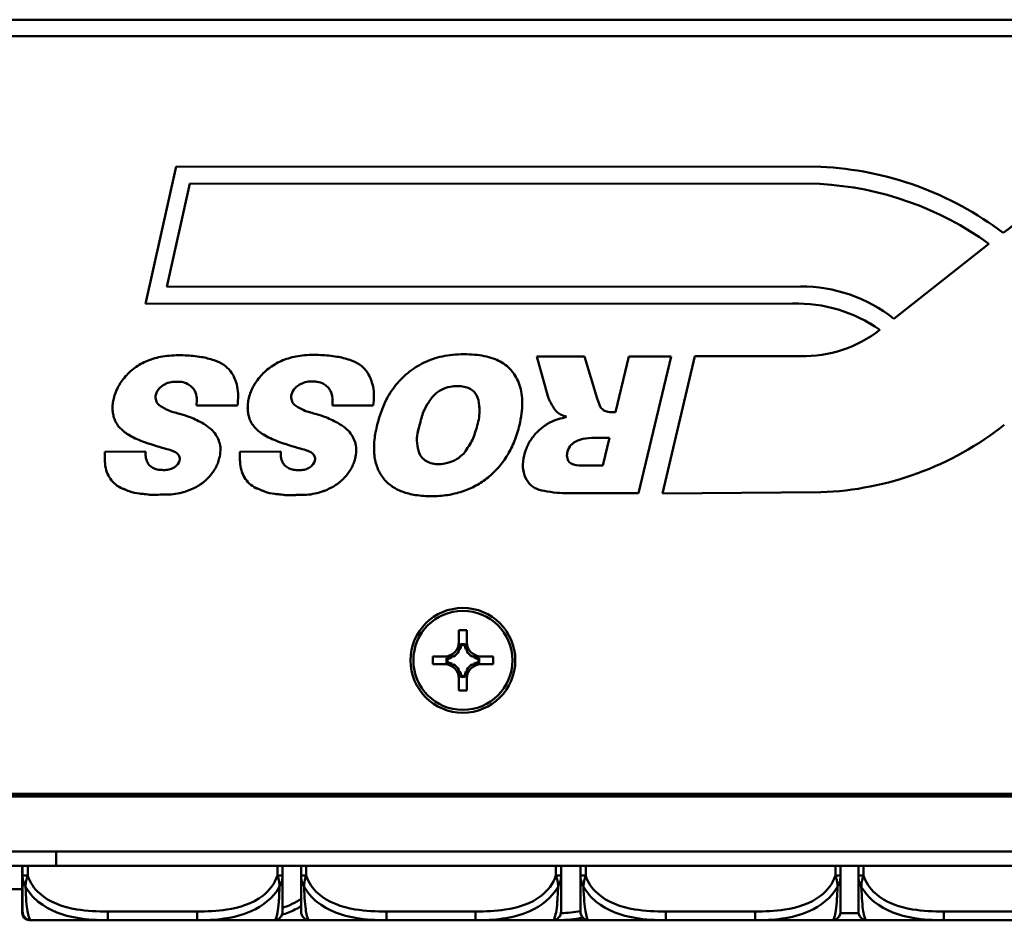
# Model space of a CAD drawing. Header units: inches. Extents: x 7.4 to 53, y 27.5 to 52.4.
# Tile 86 of 128: x 25.1 to 27.3, y 47.9 to 50. Entities that reach past the tile are written whole.
import ezdxf

# ---------------------------------------------------------------- set-up
doc = ezdxf.new("R2010")
doc.units = ezdxf.units.IN
doc.header["$MEASUREMENT"] = 0
doc.layers.add('Visible Edges(ANSI)', color=7, linetype='Continuous', lineweight=50)
doc.layers.add('Visible Tangent Edges(ANSI)', color=7, linetype='Continuous', lineweight=50)

msp = doc.modelspace()

# ---------------------------------------------------------------- linework, layer by layer
at = {"layer": 'Visible Edges(ANSI)'}
for p, q in [((25.374, 49.3265), (25.4435, 49.6385)), ((25.4435, 49.6385), (26.9071, 49.6377)), ((25.4226, 49.3655), (25.4748, 49.5996)), ((25.4748, 49.5996), (25.4226, 49.3655)), ((25.4748, 49.5996), (25.4748, 49.5996)), ((25.4748, 49.5996), (26.9051, 49.5989)), ((26.9051, 49.5988), (25.4748, 49.5996)), ((26.9051, 49.5988), (26.9051, 49.5989)), ((27.2891, 49.463), (27.0729, 49.2928)), ((26.8616, 49.3662), (25.4226, 49.3655)), ((26.8434, 49.3272), (25.374, 49.3265)), ((25.374, 49.3265), (26.8434, 49.3271)), ((25.374, 49.3265), (25.374, 49.3265)), ((26.8434, 49.3271), (26.8434, 49.3272)), ((26.2877, 49.1169), (26.2628, 49.2068)), ((26.2628, 49.2068), (26.2628, 49.2068)), ((26.2877, 49.1169), (26.2628, 49.2068)), ((26.2628, 49.2068), (26.3712, 49.2068)), ((26.3712, 49.2068), (26.3997, 49.112)), ((26.4415, 49.0809), (26.4717, 49.2068)), ((26.4717, 49.2068), (26.568, 49.2068)), ((26.568, 49.2068), (26.4935, 48.8966)), ((26.568, 49.2068), (26.4935, 48.8966)), ((26.5476, 48.8962), (26.6217, 49.2078)), ((26.568, 49.2068), (26.568, 49.2068)), ((26.6217, 49.2078), (26.8616, 49.2078)), ((25.5846, 49.1181), (25.5846, 49.1181)), ((25.8929, 49.1185), (25.8929, 49.1185)), ((26.2877, 49.1169), (26.2877, 49.1169)), ((25.4901, 49.0958), (25.4901, 49.0958)), ((25.5829, 49.0958), (25.4901, 49.0958)), ((25.5829, 49.0958), (25.4901, 49.0958)), ((25.5829, 49.0958), (25.5829, 49.0958)), ((25.7984, 49.0958), (25.7984, 49.0958)), ((25.8912, 49.0958), (25.7984, 49.0958)), ((25.8912, 49.0958), (25.7984, 49.0958)), ((25.8912, 49.0958), (25.8912, 49.0958)), ((26.2297, 49.1021), (26.2297, 49.1021)), ((26.3997, 49.112), (26.4039, 49.0993)), ((25.2993, 49.09), (25.2993, 49.0901)), ((25.6061, 49.0906), (25.6061, 49.0906)), ((26.433, 49.0809), (26.4415, 49.0809)), ((27.324, 49.0515), (27.324, 49.0515)), ((26.387, 49.0222), (26.387, 49.0223)), ((26.387, 49.0223), (26.4274, 49.0223)), ((26.4274, 49.0222), (26.387, 49.0222)), ((26.4274, 49.0223), (26.4122, 48.9592)), ((25.2818, 48.9907), (25.3747, 48.9912)), ((25.3747, 48.9912), (25.3747, 48.9912)), ((25.5443, 48.997), (25.5443, 48.997)), ((25.5887, 48.9907), (25.6817, 48.9912)), ((25.6817, 48.9912), (25.6817, 48.9912)), ((25.8526, 48.9965), (25.8526, 48.9965)), ((25.893, 48.9988), (25.893, 48.9988)), ((25.2816, 48.9783), (25.2816, 48.9783)), ((25.5885, 48.9777), (25.5885, 48.9777)), ((26.2311, 48.9588), (26.2311, 48.9588)), ((26.4122, 48.9592), (26.3701, 48.9592)), ((26.4935, 48.8966), (26.3337, 48.8966)), ((26.3337, 48.8966), (26.3337, 48.8966)), ((26.4935, 48.8966), (26.3337, 48.8966)), ((26.4935, 48.8966), (26.4935, 48.8966)), ((26.9075, 48.8987), (26.5476, 48.8962)), ((26.5476, 48.8961), (26.9075, 48.8987)), ((26.5476, 48.8961), (26.5476, 48.8962)), ((26.9075, 48.8987), (26.9075, 48.8987)), ((26.0858, 48.5581), (26.0858, 48.5856)), ((26.0858, 48.5856), (26.1038, 48.5856)), ((26.1038, 48.5856), (26.1038, 48.5581)), ((26.088, 48.5418), (26.0858, 48.5418)), ((26.0999, 48.5537), (26.0897, 48.5537)), ((26.0986, 48.5521), (26.0911, 48.5521)), ((26.1038, 48.5418), (26.1017, 48.5418)), ((26.0263, 48.5081), (26.0263, 48.5261)), ((26.0263, 48.5261), (26.0538, 48.5261)), ((26.0263, 48.5261), (26.0698, 48.5257)), ((26.0579, 48.5219), (26.0579, 48.5117)), ((26.0595, 48.5205), (26.0595, 48.513)), ((26.0737, 48.5257), (26.0698, 48.5257)), ((26.0698, 48.5257), (26.0698, 48.5236)), ((26.1199, 48.5257), (26.1159, 48.5257)), ((26.1199, 48.5257), (26.1633, 48.5261)), ((26.1199, 48.5236), (26.1199, 48.5257)), ((26.1301, 48.513), (26.1301, 48.5205)), ((26.1317, 48.5117), (26.1317, 48.5219)), ((26.1358, 48.5261), (26.1633, 48.5261)), ((26.1633, 48.5261), (26.1633, 48.5081)), ((26.0538, 48.5081), (26.0263, 48.5081)), ((26.0698, 48.5099), (26.0698, 48.5079)), ((26.0858, 48.4917), (26.088, 48.4917)), ((26.1017, 48.4917), (26.1038, 48.4917)), ((26.1199, 48.5079), (26.1199, 48.5099)), ((26.1633, 48.5081), (26.1358, 48.5081)), ((26.0858, 48.4486), (26.0858, 48.4761)), ((26.0897, 48.48), (26.0999, 48.48)), ((26.0911, 48.4814), (26.0986, 48.4814)), ((26.1038, 48.4761), (26.1038, 48.4486)), ((26.1038, 48.4486), (26.0858, 48.4486)), ((24.0466, 48.2077), (52.143, 48.2077)), ((51.8448, 48.2137), (24.3448, 48.2137)), ((51.8448, 48.2132), (24.3448, 48.2132)), ((25.4547, 48.2132), (25.4547, 48.2077)), ((52.143, 48.0827), (24.0466, 48.0827)), ((25.1714, 48.0507), (25.0448, 48.0507)), ((25.0944, 48.0507), (25.0944, 48.023)), ((25.0949, 48.0507), (25.0949, 48.0283)), ((25.1714, 48.0507), (28.5932, 48.0507)), ((25.6855, 48.0283), (25.6855, 48.0507)), ((25.7273, 48.0507), (25.7273, 48.0283)), ((26.3179, 48.0283), (26.3179, 48.0507)), ((26.3617, 48.0507), (26.3617, 48.0283)), ((26.9523, 48.0283), (26.9523, 48.0507)), ((26.9926, 48.0507), (26.9926, 48.0283)), ((24.2148, 47.9977), (25.0944, 47.9977)), ((25.1101, 47.9272), (25.1146, 47.9272)), ((25.1146, 47.9272), (25.289, 47.9272)), ((25.289, 47.9272), (25.4913, 47.9272)), ((25.4913, 47.9272), (25.6658, 47.9272)), ((25.6658, 47.9272), (25.747, 47.9272)), ((25.747, 47.9272), (25.9214, 47.9272)), ((25.9214, 47.9272), (26.1237, 47.9272)), ((26.1237, 47.9272), (26.2982, 47.9272)), ((26.2982, 47.9272), (26.2988, 47.9272)), ((26.2988, 47.9272), (26.3814, 47.9272)), ((26.3814, 47.9272), (26.5559, 47.9272)), ((26.5559, 47.9272), (26.7582, 47.9272)), ((26.7582, 47.9272), (26.9326, 47.9272)), ((26.9396, 47.9272), (27.0088, 47.9272)), ((27.0088, 47.9272), (27.0123, 47.9272)), ((27.0123, 47.9272), (27.1867, 47.9272)), ((27.1867, 47.9272), (27.389, 47.9272))]:
    msp.add_line(p, q, dxfattribs=at)
for centre, radius, start, end in [((25.1101, 47.9429), 0.0157, 180, 270), ((25.1146, 47.9468), 0.0197, 180, 270), ((25.6658, 47.9468), 0.0197, 270, 0), ((25.747, 47.9468), 0.0197, 180, 270), ((26.2982, 47.9468), 0.0197, 270, 0), ((26.3814, 47.9468), 0.0197, 180, 270), ((26.9326, 47.9468), 0.0197, 270, 0), ((27.0123, 47.9468), 0.0197, 180, 270)]:
    msp.add_arc(centre, radius, start, end, dxfattribs=at)
for centre, major_axis, ratio, start_param, end_param in [((26.8734, 48.8974), (0.7411, 0), 0.999985, 0.921506, 1.525282), ((27.7653, 48.9215), (0.7194, 0), 0.999985, 1.64461, 2.235669), ((26.8663, 48.8789), (0.721, 0), 0.999985, 0.944263, 1.516978), ((26.8663, 48.8789), (-0.721, 0), 0.999985, 4.085868, 4.65857), ((26.863, 49.0289), (-0.3373, 0), 0.999985, 4.040402, 4.716452), ((26.8541, 49.0045), (-0.3228, 0), 0.999985, 4.093951, 4.74576), ((26.8541, 49.0045), (0.3228, 0), 0.999985, 0.952386, 1.604168), ((26.8671, 49.4916), (0.2838, 0), 0.999985, 4.693091, 5.373255), ((26.4291, 49.1068), (-0.0262, 0), 0.999985, 0.290573, 1.721529), ((26.8812, 49.6146), (-0.7163, 0), 0.999985, 1.607501, 2.237156), ((26.8812, 49.6146), (0.7163, 0), 0.999985, 4.749093, 5.378749), ((26.0538, 48.5581), (0.032, 0), 0.999985, 4.712389, 6.283185), ((26.1358, 48.5581), (-0.032, 0), 0.999985, 0, 1.570796), ((26.0538, 48.5577), (-0.0377, 0), 0.999985, 2.127289, 2.5851), ((26.0538, 48.5531), (0, 0.0365), 0.983455, 4.397645, 4.728932), ((26.0538, 48.5577), (0.0377, 0), 0.999985, 5.846112, 6.13172), ((26.1358, 48.5577), (-0.0377, 0), 0.999985, 0.151466, 0.437073), ((26.1358, 48.5531), (0, -0.0365), 0.983455, 4.695846, 5.027133), ((26.1358, 48.5577), (-0.0377, 0), 0.999985, 0.556493, 1.014303), ((26.0585, 48.5578), (0.0337, -0.0134), 0.988199, 5.070915, 5.402202), ((26.0585, 48.4758), (-0.0337, 0.0134), 0.988199, 4.772715, 5.104002), ((26.0538, 48.5577), (-0.0377, 0), 0.999985, 1.722262, 2.007869), ((26.0538, 48.4757), (0.0377, 0), 0.999985, 1.133723, 1.419331), ((26.1358, 48.5577), (-0.0377, 0), 0.999985, 1.133723, 1.419331), ((26.1311, 48.5578), (0.0337, 0.0134), 0.988199, 4.022576, 4.353863), ((26.1358, 48.4757), (0.0377, 0), 0.999985, 1.722262, 2.007869), ((26.1311, 48.4758), (-0.0337, -0.0134), 0.988199, 4.320776, 4.652063), ((26.0538, 48.4761), (0.032, 0), 0.999985, 0, 1.570796), ((26.0538, 48.4757), (0.0377, 0), 0.999985, 0.556493, 1.014303), ((26.0538, 48.4757), (0.0377, 0), 0.999985, 0.151466, 0.437073), ((26.0538, 48.4806), (0, 0.0359), 0.999504, 4.695846, 5.027133), ((26.1358, 48.4757), (-0.0377, 0), 0.999985, 5.846112, 6.13172), ((26.1358, 48.4806), (0, -0.0359), 0.999504, 4.397645, 4.728932), ((26.1358, 48.4761), (-0.032, 0), 0.999985, 4.712389, 6.283185), ((26.1358, 48.4757), (0.0377, 0), 0.999985, 2.127289, 2.5851)]:
    msp.add_ellipse(centre, major_axis=major_axis, ratio=ratio, start_param=start_param, end_param=end_param, dxfattribs=at)
for major_axis in [(0.119, 0), (0.1125, 0)]:
    msp.add_ellipse((26.0948, 48.5171), major_axis=major_axis, ratio=0.999985, dxfattribs=at)
for points, knots in [([(25.3747, 48.9912), (25.3745, 48.9885), (25.3737, 48.9811), (25.3765, 48.9704), (25.3819, 48.9598), (25.3909, 48.9541), (25.4009, 48.9499), (25.4104, 48.9495), (25.4202, 48.9489), (25.4294, 48.9506), (25.4397, 48.9549), (25.4492, 48.9632), (25.4539, 48.9762), (25.4468, 48.9877), (25.4345, 48.9938), (25.407, 49.001), (25.3728, 49.0116), (25.3409, 49.025), (25.324, 49.0371), (25.315, 49.0457), (25.308, 49.0552), (25.3032, 49.0655), (25.3003, 49.0763), (25.2991, 49.0877), (25.2996, 49.0995), (25.302, 49.1124), (25.3062, 49.1261), (25.3127, 49.1399), (25.3212, 49.153), (25.3314, 49.1653), (25.3432, 49.1765), (25.3565, 49.1862), (25.3711, 49.1943), (25.3869, 49.2009), (25.4042, 49.2057), (25.4301, 49.2099), (25.4627, 49.2103), (25.4987, 49.2069), (25.5282, 49.2001), (25.5514, 49.1899), (25.5675, 49.175), (25.5772, 49.1574), (25.5832, 49.1384), (25.5853, 49.1175), (25.5837, 49.1032), (25.5829, 49.0958)], [0, 0, 0, 0, 0.020888, 0.056237, 0.082889, 0.108551, 0.135696, 0.164716, 0.180378, 0.210118, 0.23547, 0.264543, 0.305934, 0.325368, 0.362058, 0.407587, 0.542619, 0.634624, 0.6689, 0.700332, 0.729725, 0.758008, 0.786203, 0.814887, 0.844733, 0.876358, 0.914649, 0.953122, 0.992467, 1.033298, 1.074794, 1.116227, 1.158223, 1.201414, 1.246602, 1.294679, 1.401374, 1.493461, 1.569505, 1.631717, 1.684132, 1.733285, 1.782893, 1.835191, 1.892135, 1.892135, 1.892135, 1.892135]), ([(25.6817, 48.9912), (25.6814, 48.9884), (25.6806, 48.981), (25.6834, 48.9702), (25.6888, 48.9597), (25.6978, 48.9539), (25.7078, 48.9496), (25.7174, 48.9492), (25.7272, 48.9485), (25.7365, 48.9502), (25.7469, 48.9545), (25.7565, 48.9629), (25.7612, 48.9759), (25.7541, 48.9875), (25.7417, 48.9936), (25.7142, 49.001), (25.6798, 49.0117), (25.6478, 49.0252), (25.6308, 49.0374), (25.6218, 49.0462), (25.6148, 49.0557), (25.61, 49.066), (25.6071, 49.0769), (25.6059, 49.0884), (25.6064, 49.1003), (25.6088, 49.1133), (25.6132, 49.1269), (25.6197, 49.1408), (25.6283, 49.154), (25.6386, 49.1663), (25.6505, 49.1776), (25.6638, 49.1873), (25.6785, 49.1954), (25.6944, 49.2019), (25.7118, 49.2067), (25.7379, 49.2109), (25.7706, 49.2112), (25.8068, 49.2077), (25.8365, 49.2008), (25.8597, 49.1904), (25.8759, 49.1754), (25.8856, 49.1578), (25.8916, 49.1387), (25.8937, 49.1176), (25.8921, 49.1033), (25.8912, 49.0958)], [0, 0, 0, 0, 0.020996, 0.056529, 0.083319, 0.109115, 0.136401, 0.165572, 0.181315, 0.211209, 0.236694, 0.265917, 0.307524, 0.327059, 0.363939, 0.409705, 0.545438, 0.637922, 0.672376, 0.703971, 0.733517, 0.761947, 0.790288, 0.819121, 0.849123, 0.880912, 0.919402, 0.958075, 0.997624, 1.038668, 1.080379, 1.122028, 1.164242, 1.207657, 1.25308, 1.301407, 1.408656, 1.501222, 1.577661, 1.640197, 1.692884, 1.742292, 1.792158, 1.844727, 1.901968, 1.901968, 1.901968, 1.901968]), ([(26.152, 48.9324), (26.1433, 48.9254), (26.1246, 48.9129), (26.0934, 48.8994), (26.0593, 48.8915), (26.0235, 48.8891), (25.9888, 48.8913), (25.9577, 48.8988), (25.9321, 48.912), (25.9125, 48.9309), (25.8992, 48.9547), (25.8927, 48.9828), (25.8928, 49.0148), (25.8983, 49.0459), (25.9064, 49.0743), (25.9155, 49.0981), (25.9263, 49.1194), (25.939, 49.1383), (25.9533, 49.155), (25.9692, 49.1697), (25.9866, 49.1824), (26.0056, 49.1931), (26.0262, 49.2017), (26.0484, 49.2077), (26.0722, 49.2114), (26.0969, 49.2125), (26.1278, 49.2112), (26.1618, 49.2054), (26.1904, 49.1905), (26.2068, 49.1739), (26.2166, 49.1591), (26.2242, 49.1419), (26.2289, 49.1224), (26.2302, 49.1005), (26.2283, 49.0764), (26.2228, 49.0475), (26.2129, 49.0156), (26.1972, 48.9833), (26.1771, 48.9552), (26.1607, 48.9395), (26.152, 48.9324)], [-1, -1, -1, -1, -0.968114, -0.936237, -0.903319, -0.868421, -0.833973, -0.804127, -0.777588, -0.752549, -0.72744, -0.700787, -0.670898, -0.636557, -0.610713, -0.586567, -0.563899, -0.542441, -0.521681, -0.501217, -0.480774, -0.460071, -0.43894, -0.417144, -0.394382, -0.370375, -0.346537, -0.306072, -0.272577, -0.256409, -0.239771, -0.222094, -0.203149, -0.182516, -0.159697, -0.134327, -0.098303, -0.064512, -0.032074, 0, 0, 0, 0]), ([(25.4901, 49.0958), (25.4904, 49.1013), (25.4912, 49.1125), (25.4878, 49.1276), (25.4794, 49.1381), (25.4694, 49.1456), (25.4583, 49.1496), (25.4468, 49.1497), (25.4351, 49.1501), (25.4235, 49.1468), (25.4133, 49.1415), (25.4039, 49.134), (25.3966, 49.1217), (25.397, 49.1078), (25.4029, 49.0974), (25.4131, 49.0916), (25.4253, 49.0845), (25.4398, 49.0799), (25.4571, 49.0755), (25.4738, 49.0702), (25.4911, 49.0624), (25.5074, 49.0541), (25.5225, 49.0433), (25.5341, 49.0304), (25.5396, 49.0186), (25.5441, 49.0067), (25.5447, 48.9927), (25.5425, 48.9777), (25.5383, 48.9643), (25.533, 48.953), (25.5259, 48.9422), (25.5173, 48.9319), (25.5071, 48.9223), (25.4953, 48.914), (25.4821, 48.9068), (25.4673, 48.9008), (25.4506, 48.8964), (25.4306, 48.893), (25.4096, 48.8939), (25.3893, 48.8923), (25.3737, 48.8947), (25.3565, 48.896), (25.3405, 48.8993), (25.3269, 48.9056), (25.3146, 48.9101), (25.3028, 48.9186), (25.2912, 48.9323), (25.2841, 48.9493), (25.2812, 48.9692), (25.2816, 48.9832), (25.2818, 48.9907)], [0, 0, 0, 0, 0.041693, 0.085806, 0.113459, 0.142786, 0.180175, 0.200482, 0.230122, 0.269452, 0.290217, 0.317943, 0.36016, 0.394314, 0.419053, 0.447805, 0.481824, 0.526718, 0.562298, 0.618341, 0.660211, 0.706351, 0.757896, 0.800421, 0.837092, 0.856661, 0.897015, 0.941317, 0.972217, 1.003635, 1.036194, 1.070417, 1.10591, 1.142307, 1.180262, 1.220335, 1.26366, 1.311645, 1.374199, 1.423439, 1.465811, 1.4939, 1.554917, 1.58905, 1.607755, 1.654338, 1.698036, 1.743154, 1.79297, 1.849957, 1.849957, 1.849957, 1.849957]), ([(25.4906, 49.107), (25.4906, 49.1087), (25.4903, 49.1163), (25.4878, 49.1275), (25.4794, 49.1381), (25.4694, 49.1456), (25.4583, 49.1496), (25.4468, 49.1497), (25.4351, 49.1501), (25.4235, 49.1468), (25.4133, 49.1415), (25.4039, 49.134), (25.3979, 49.124), (25.3971, 49.1164), (25.3971, 49.1145)], [0.0285291, 0.0285291, 0.0285291, 0.0285291, 0.0416934, 0.0858056, 0.1134589, 0.1427859, 0.1801748, 0.2004817, 0.2301217, 0.2694519, 0.2902167, 0.3179425, 0.3601595, 0.3747532, 0.3747532, 0.3747532, 0.3747532]), ([(25.7984, 49.0958), (25.7987, 49.1013), (25.7995, 49.1126), (25.7962, 49.1277), (25.7877, 49.1384), (25.7777, 49.1459), (25.7666, 49.1499), (25.755, 49.1501), (25.7432, 49.1506), (25.7316, 49.1472), (25.7213, 49.142), (25.7118, 49.1345), (25.7044, 49.122), (25.7048, 49.1081), (25.7107, 49.0976), (25.721, 49.0918), (25.7332, 49.0847), (25.7477, 49.08), (25.7651, 49.0755), (25.782, 49.0701), (25.7993, 49.0623), (25.8157, 49.0538), (25.8308, 49.043), (25.8425, 49.03), (25.8479, 49.018), (25.8525, 49.0061), (25.853, 48.9921), (25.8508, 48.977), (25.8465, 48.9635), (25.8411, 48.9522), (25.834, 48.9413), (25.8253, 48.931), (25.815, 48.9214), (25.8031, 48.913), (25.7898, 48.9059), (25.7749, 48.8999), (25.7581, 48.8954), (25.738, 48.8921), (25.7169, 48.8931), (25.6965, 48.8915), (25.6809, 48.8939), (25.6636, 48.8953), (25.6475, 48.8986), (25.6338, 48.905), (25.6215, 48.9096), (25.6097, 48.9182), (25.598, 48.932), (25.5909, 48.9491), (25.5881, 48.9691), (25.5885, 48.9832), (25.5887, 48.9907)], [0, 0, 0, 0, 0.04191, 0.086251, 0.114047, 0.143526, 0.181109, 0.201521, 0.231315, 0.270849, 0.291722, 0.319591, 0.362027, 0.396358, 0.421226, 0.450127, 0.484322, 0.52945, 0.565214, 0.621547, 0.663635, 0.710014, 0.761826, 0.804572, 0.841432, 0.861104, 0.901666, 0.946199, 0.977259, 1.00884, 1.041567, 1.075967, 1.111645, 1.14823, 1.186382, 1.226663, 1.270213, 1.318447, 1.381325, 1.43082, 1.473412, 1.501647, 1.56298, 1.59729, 1.616093, 1.662916, 1.706842, 1.752194, 1.802268, 1.85955, 1.85955, 1.85955, 1.85955]), ([(25.7989, 49.1073), (25.7989, 49.1089), (25.7987, 49.1164), (25.7962, 49.1277), (25.7877, 49.1384), (25.7777, 49.1459), (25.7666, 49.1499), (25.755, 49.15), (25.7432, 49.1506), (25.7316, 49.1472), (25.7213, 49.142), (25.7118, 49.1344), (25.7058, 49.1243), (25.7049, 49.1167), (25.7049, 49.1148)], [0.0292276, 0.0292276, 0.0292276, 0.0292276, 0.0419096, 0.0862505, 0.1140472, 0.1435264, 0.1811091, 0.2015213, 0.231315, 0.2708492, 0.2917217, 0.3195913, 0.3620272, 0.3768669, 0.3768669, 0.3768669, 0.3768669]), ([(26.0928, 48.9834), (26.0878, 48.9784), (26.0744, 48.9691), (26.0485, 48.9615), (26.019, 48.9627), (25.9959, 48.9806), (25.9909, 49.0047), (25.9895, 49.0268), (25.9969, 49.051), (26.0019, 49.076), (26.0147, 49.1), (26.0275, 49.1194), (26.046, 49.1323), (26.0644, 49.139), (26.0868, 49.1409), (26.1096, 49.1371), (26.1286, 49.1194), (26.1324, 49.0963), (26.1329, 49.0683), (26.1243, 49.0385), (26.1142, 49.0104), (26.1012, 48.9947), (26.0965, 48.9849), (26.0928, 48.9834), (26.0928, 48.9834)], [-1, -1, -1, -1, -0.9582, -0.905201, -0.842221, -0.79048, -0.746136, -0.701228, -0.660633, -0.597611, -0.55109, -0.500466, -0.46192, -0.419619, -0.386209, -0.328657, -0.288991, -0.241245, -0.195569, -0.123329, -0.058847, -0.022867, -0.000007, 0, 0, 0, 0]), ([(26.1324, 49.0834), (26.1324, 49.0876), (26.1318, 49.0999), (26.1286, 49.1193), (26.1096, 49.1371), (26.0868, 49.1409), (26.0644, 49.139), (26.046, 49.1323), (26.0275, 49.1194), (26.0147, 49.1), (26.0019, 49.076), (25.9969, 49.051), (25.9909, 49.0314), (25.9904, 49.0217), (25.9904, 49.0189)], [0.2165253, 0.2165253, 0.2165253, 0.2165253, 0.2412451, 0.2889907, 0.3286571, 0.3862086, 0.4196193, 0.4619196, 0.5004664, 0.5510897, 0.5976113, 0.6606333, 0.7012281, 0.7180752, 0.7180752, 0.7180752, 0.7180752]), ([(25.8929, 49.1185), (25.8929, 49.1184), (25.8929, 49.1108), (25.8921, 49.1033), (25.8912, 49.0958)], [1.8441073, 1.8441073, 1.8441073, 1.8441073, 1.84472722, 1.90196789, 1.90196789, 1.90196789, 1.90196789]), ([(26.3301, 49.0699), (26.3256, 49.0717), (26.3178, 49.0747), (26.3082, 49.0803), (26.3018, 49.0884), (26.2964, 49.0977), (26.291, 49.1075), (26.2887, 49.1142), (26.2877, 49.1169)], [0, 0, 0, 0, 0.0370286, 0.0635534, 0.0834738, 0.1143025, 0.1459339, 0.168165, 0.168165, 0.168165, 0.168165]), ([(26.3301, 49.0699), (26.3255, 49.0717), (26.3178, 49.0747), (26.3082, 49.0803), (26.3018, 49.0884), (26.2964, 49.0977), (26.291, 49.1075), (26.2887, 49.1142), (26.2877, 49.1169)], [0.0000453, 0.0000453, 0.0000453, 0.0000453, 0.0370286, 0.0635534, 0.0834738, 0.1143025, 0.1459339, 0.168165, 0.168165, 0.168165, 0.168165]), ([(26.152, 48.9324), (26.1607, 48.9395), (26.1771, 48.9552), (26.1972, 48.9833), (26.2129, 49.0156), (26.2228, 49.0475), (26.2283, 49.0764), (26.2297, 49.0935), (26.2297, 49.1018), (26.2297, 49.1021)], [0, 0, 0, 0, 0.0320742, 0.064512, 0.0983028, 0.1343271, 0.1596966, 0.1825164, 0.1832776, 0.1832776, 0.1832776, 0.1832776]), ([(25.452, 48.9753), (25.452, 48.9764), (25.4516, 48.98), (25.4468, 48.9877), (25.4345, 48.9937), (25.407, 49.001), (25.3728, 49.0116), (25.3409, 49.025), (25.324, 49.0371), (25.315, 49.0457), (25.308, 49.0552), (25.3032, 49.0655), (25.3003, 49.0763), (25.2994, 49.0846), (25.2993, 49.0892), (25.2993, 49.09)], [0.2974085, 0.2974085, 0.2974085, 0.2974085, 0.3059343, 0.3253678, 0.3620578, 0.4075871, 0.5426187, 0.6346243, 0.6688996, 0.7003317, 0.7297245, 0.7580079, 0.7862028, 0.8148866, 0.8213176, 0.8213176, 0.8213176, 0.8213176]), ([(25.7593, 48.975), (25.7593, 48.9762), (25.7588, 48.9798), (25.7541, 48.9874), (25.7417, 48.9936), (25.7142, 49.001), (25.6798, 49.0117), (25.6478, 49.0252), (25.6308, 49.0374), (25.6218, 49.0462), (25.6148, 49.0557), (25.61, 49.066), (25.6071, 49.0769), (25.6062, 49.0852), (25.6061, 49.0898), (25.6061, 49.0906)], [0.2990505, 0.2990505, 0.2990505, 0.2990505, 0.3075241, 0.3270586, 0.3639393, 0.4097052, 0.5454385, 0.6379221, 0.6723756, 0.7039711, 0.7335166, 0.7619469, 0.7902884, 0.8191212, 0.8250656, 0.8250656, 0.8250656, 0.8250656]), ([(26.3337, 48.8966), (26.3251, 48.8969), (26.3068, 48.8975), (26.2813, 48.9009), (26.2572, 48.9068), (26.2405, 48.9225), (26.231, 48.9439), (26.2306, 48.9694), (26.2358, 48.9907), (26.244, 49.0105), (26.2552, 49.0278), (26.2726, 49.0449), (26.297, 49.0612), (26.3175, 49.0666), (26.3301, 49.0699)], [0, 0, 0, 0, 0.0655217, 0.1388547, 0.1970617, 0.2504082, 0.3071765, 0.3710708, 0.4407472, 0.472655, 0.5346026, 0.5958025, 0.6579033, 0.7558952, 0.7558952, 0.7558952, 0.7558952]), ([(26.3701, 48.9592), (26.3662, 48.9593), (26.3547, 48.9596), (26.3369, 48.9624), (26.3294, 48.98), (26.3328, 48.9953), (26.3427, 49.0107), (26.3624, 49.0201), (26.3781, 49.0215), (26.387, 49.0223)], [0, 0, 0, 0, 0.0303496, 0.0891057, 0.1195816, 0.1641222, 0.2034701, 0.2553057, 0.3232359, 0.3232359, 0.3232359, 0.3232359]), ([(26.387, 49.0222), (26.3781, 49.0215), (26.3624, 49.0201), (26.3427, 49.0107), (26.3335, 48.9964), (26.331, 48.9867), (26.331, 48.9821)], [-0.3232359, -0.3232359, -0.3232359, -0.3232359, -0.2553057, -0.2034701, -0.1641222, -0.1295362, -0.1295362, -0.1295362, -0.1295362]), ([(25.5443, 48.997), (25.5443, 48.9958), (25.5441, 48.9887), (25.5425, 48.9777), (25.5383, 48.9643), (25.533, 48.953), (25.5259, 48.9422), (25.5173, 48.9319), (25.5071, 48.9223), (25.4953, 48.9139), (25.4821, 48.9068), (25.4673, 48.9008), (25.4506, 48.8964), (25.4306, 48.893), (25.4096, 48.8939), (25.3893, 48.8923), (25.3737, 48.8946), (25.3565, 48.896), (25.3405, 48.8993), (25.3269, 48.9055), (25.3146, 48.91), (25.3028, 48.9186), (25.2912, 48.9323), (25.2841, 48.9493), (25.2818, 48.9651), (25.2816, 48.975), (25.2816, 48.9783)], [0.8877491, 0.8877491, 0.8877491, 0.8877491, 0.8970149, 0.9413172, 0.9722175, 1.0036354, 1.0361936, 1.0704166, 1.1059099, 1.1423066, 1.1802617, 1.2203352, 1.2636599, 1.3116451, 1.3741989, 1.4234387, 1.465811, 1.4939003, 1.5549172, 1.5890495, 1.6077555, 1.6543376, 1.6980363, 1.7431544, 1.7929699, 1.8184982, 1.8184982, 1.8184982, 1.8184982]), ([(25.8526, 48.9965), (25.8526, 48.9952), (25.8524, 48.988), (25.8508, 48.9769), (25.8465, 48.9635), (25.8411, 48.9522), (25.834, 48.9413), (25.8253, 48.9309), (25.815, 48.9214), (25.8031, 48.913), (25.7898, 48.9059), (25.7749, 48.8998), (25.7581, 48.8954), (25.738, 48.8921), (25.7169, 48.893), (25.6965, 48.8915), (25.6809, 48.8939), (25.6636, 48.8953), (25.6475, 48.8986), (25.6338, 48.905), (25.6215, 48.9095), (25.6097, 48.9182), (25.598, 48.932), (25.5909, 48.9491), (25.5887, 48.9648), (25.5885, 48.9745), (25.5885, 48.9777)], [0.8919008, 0.8919008, 0.8919008, 0.8919008, 0.9016664, 0.9461985, 0.977259, 1.0088399, 1.0415669, 1.0759674, 1.1116447, 1.1482302, 1.1863821, 1.2266634, 1.2702128, 1.3184469, 1.381325, 1.4308201, 1.4734122, 1.5016471, 1.5629805, 1.5972898, 1.6160927, 1.6629164, 1.7068417, 1.7521938, 1.8022676, 1.8264782, 1.8264782, 1.8264782, 1.8264782]), ([(25.893, 48.9988), (25.893, 48.9931), (25.8938, 48.9781), (25.8992, 48.9547), (25.9125, 48.9309), (25.9321, 48.912), (25.9577, 48.8988), (25.9888, 48.8913), (26.0235, 48.8891), (26.0593, 48.8915), (26.0934, 48.8994), (26.1246, 48.9129), (26.1433, 48.9254), (26.152, 48.9324)], [0.6845789, 0.6845789, 0.6845789, 0.6845789, 0.7007875, 0.7274404, 0.7525488, 0.7775876, 0.8041266, 0.8339727, 0.8684209, 0.9033195, 0.9362368, 0.9681142, 1, 1, 1, 1]), ([(26.3337, 48.8966), (26.3251, 48.8968), (26.3068, 48.8975), (26.2813, 48.9009), (26.2572, 48.9068), (26.2405, 48.9225), (26.2323, 48.9409), (26.2311, 48.9536), (26.2311, 48.9588)], [0, 0, 0, 0, 0.0655217, 0.1388547, 0.1970617, 0.2504082, 0.3071765, 0.3467304, 0.3467304, 0.3467304, 0.3467304]), ([(25.0944, 48.023), (25.0944, 47.9837), (25.0944, 47.9608), (25.0944, 47.9511), (25.0944, 47.9447), (25.0944, 47.9429), (25.0944, 47.9429)], [-0.5252205, -0.5252205, -0.5252205, -0.5252205, -0.20743, -0.20743, -0.20743, 0, 0, 0, 0]), ([(25.0949, 48.0283), (25.0949, 48.01), (25.0949, 47.9942), (25.0949, 47.9825), (25.0949, 47.9645), (25.0949, 47.9555), (25.0949, 47.9511), (25.0949, 47.9477), (25.0949, 47.9468), (25.0949, 47.9468)], [-0.7968224, -0.7968224, -0.7968224, -0.7968224, -0.6514613, -0.6514613, -0.6514613, -0.427691, -0.427691, -0.427691, -0.2569517, -0.2569517, -0.2569517, -0.2569517]), ([(25.6855, 47.9468), (25.6855, 47.9468), (25.6855, 47.9478), (25.6855, 47.9517), (25.6855, 47.9568), (25.6855, 47.9673), (25.6855, 47.9883), (25.6855, 47.9991), (25.6855, 48.0128), (25.6855, 48.0283)], [0.2569537, 0.2569537, 0.2569537, 0.2569537, 0.4371919, 0.4371919, 0.4371919, 0.6739428, 0.6739428, 0.6739428, 0.7963818, 0.7963818, 0.7963818, 0.7963818]), ([(25.7273, 48.0283), (25.7273, 48.01), (25.7273, 47.9942), (25.7273, 47.9825), (25.7273, 47.9645), (25.7273, 47.9555), (25.7273, 47.9511), (25.7273, 47.9477), (25.7273, 47.9468), (25.7273, 47.9468)], [-0.7968224, -0.7968224, -0.7968224, -0.7968224, -0.6514613, -0.6514613, -0.6514613, -0.427691, -0.427691, -0.427691, -0.2569517, -0.2569517, -0.2569517, -0.2569517]), ([(26.3179, 47.9468), (26.3179, 47.9468), (26.3179, 47.9478), (26.3179, 47.9517), (26.3179, 47.9568), (26.3179, 47.9673), (26.3179, 47.9883), (26.3179, 47.9991), (26.3179, 48.0128), (26.3179, 48.0283)], [0.2569537, 0.2569537, 0.2569537, 0.2569537, 0.4371919, 0.4371919, 0.4371919, 0.6739428, 0.6739428, 0.6739428, 0.7963818, 0.7963818, 0.7963818, 0.7963818]), ([(26.3617, 48.0283), (26.3617, 48.01), (26.3617, 47.9942), (26.3617, 47.9825), (26.3617, 47.9645), (26.3617, 47.9555), (26.3617, 47.9511), (26.3617, 47.9477), (26.3617, 47.9468), (26.3617, 47.9468)], [-0.7968224, -0.7968224, -0.7968224, -0.7968224, -0.6514613, -0.6514613, -0.6514613, -0.427691, -0.427691, -0.427691, -0.2569517, -0.2569517, -0.2569517, -0.2569517]), ([(26.9523, 47.9468), (26.9523, 47.9468), (26.9523, 47.9478), (26.9523, 47.9517), (26.9523, 47.9568), (26.9523, 47.9673), (26.9523, 47.9883), (26.9523, 47.9991), (26.9523, 48.0128), (26.9523, 48.0283)], [0.2569537, 0.2569537, 0.2569537, 0.2569537, 0.4371919, 0.4371919, 0.4371919, 0.6739428, 0.6739428, 0.6739428, 0.7963818, 0.7963818, 0.7963818, 0.7963818]), ([(26.9926, 48.0283), (26.9926, 48.01), (26.9926, 47.9942), (26.9926, 47.9825), (26.9926, 47.9645), (26.9926, 47.9555), (26.9926, 47.9511), (26.9926, 47.9477), (26.9926, 47.9468), (26.9926, 47.9468)], [-0.7968224, -0.7968224, -0.7968224, -0.7968224, -0.6514613, -0.6514613, -0.6514613, -0.427691, -0.427691, -0.427691, -0.2569517, -0.2569517, -0.2569517, -0.2569517]), ([(26.9331, 47.9272), (26.9349, 47.9272), (26.9366, 47.9272), (26.9388, 47.9272), (26.9392, 47.9272), (26.9396, 47.9272)], [-0.0131614, -0.0131614, -0.0131614, -0.0131614, 0, 0, 0.00333562, 0.00333562, 0.00333562, 0.00333562])]:
    msp.add_open_spline(points, degree=3, knots=knots, dxfattribs=at)
for points, degree in [([(25.5846, 49.1181), (25.5846, 49.1107), (25.5837, 49.1032), (25.5829, 49.0958)], 3), ([(25.3747, 48.9912), (25.3745, 48.9888), (25.3743, 48.9864), (25.3743, 48.984)], 3), ([(25.6817, 48.9912), (25.6814, 48.9887), (25.6812, 48.9863), (25.6812, 48.9839)], 3), ([(26.0897, 48.5537), (26.0904, 48.5529), (26.0911, 48.5521)], 2), ([(26.0999, 48.5537), (26.0992, 48.5529), (26.0986, 48.5521)], 2), ([(26.0579, 48.5219), (26.0587, 48.5212), (26.0595, 48.5205)], 2), ([(26.0579, 48.5117), (26.0587, 48.5124), (26.0595, 48.513)], 2), ([(26.1317, 48.5219), (26.1309, 48.5212), (26.1301, 48.5205)], 2), ([(26.1317, 48.5117), (26.1309, 48.5124), (26.1301, 48.513)], 2), ([(26.0897, 48.48), (26.0904, 48.4807), (26.0911, 48.4814)], 2), ([(26.0999, 48.48), (26.0992, 48.4807), (26.0986, 48.4814)], 2)]:
    msp.add_open_spline(points, degree=degree, dxfattribs=at)
for points in [[(26.0858, 48.5378), (26.0858, 48.549), (26.0858, 48.5581)], [(26.1038, 48.5581), (26.1038, 48.549), (26.1038, 48.5378)], [(26.0538, 48.5261), (26.0629, 48.5261), (26.0737, 48.5257)], [(26.1159, 48.5257), (26.1267, 48.5261), (26.1358, 48.5261)], [(26.0737, 48.5077), (26.0629, 48.5081), (26.0538, 48.5081)], [(26.0858, 48.4761), (26.0858, 48.4852), (26.0858, 48.4957)], [(26.1038, 48.4957), (26.1038, 48.4852), (26.1038, 48.4761)], [(26.1358, 48.5081), (26.1267, 48.5081), (26.1159, 48.5077)]]:
    msp.add_rational_spline(points, [1, 1.0434797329, 1], degree=2, dxfattribs=at)
at = {"layer": 'Visible Tangent Edges(ANSI)'}
for p, q in [((24.3448, 49.9718), (51.8448, 49.9718)), ((24.3448, 49.9342), (51.8448, 49.9342)), ((26.152, 48.9324), (26.152, 48.9324)), ((25.1714, 48.0507), (25.1714, 48.0827)), ((25.1067, 48.0283), (25.1067, 48.0507)), ((25.6737, 48.0507), (25.6737, 48.0283)), ((25.7391, 48.0283), (25.7391, 48.0507)), ((26.306, 48.0507), (26.306, 48.0283)), ((26.3736, 48.0283), (26.3736, 48.0507)), ((26.9405, 48.0507), (26.9405, 48.0283)), ((27.0044, 48.0283), (27.0044, 48.0507)), ((25.0949, 48.0283), (25.1067, 48.0283)), ((25.6737, 48.0283), (25.6855, 48.0283)), ((25.7273, 48.0283), (25.7391, 48.0283)), ((26.306, 48.0283), (26.3179, 48.0283)), ((26.3617, 48.0283), (26.3736, 48.0283)), ((26.9405, 48.0283), (26.9523, 48.0283)), ((26.9926, 48.0283), (27.0044, 48.0283)), ((25.289, 47.9468), (25.289, 47.9272)), ((25.4913, 47.9468), (25.289, 47.9468)), ((25.4913, 47.9468), (25.4913, 47.9272)), ((25.9214, 47.9468), (25.9214, 47.9272)), ((26.1237, 47.9468), (25.9214, 47.9468)), ((26.1237, 47.9468), (26.1237, 47.9272)), ((26.5559, 47.9468), (26.5559, 47.9272)), ((26.7582, 47.9468), (26.5559, 47.9468)), ((26.7582, 47.9468), (26.7582, 47.9272)), ((26.993, 47.9429), (26.9519, 47.9429)), ((27.1867, 47.9468), (27.1867, 47.9272)), ((27.389, 47.9468), (27.1867, 47.9468)), ((26.2988, 47.9272), (26.2988, 47.9272)), ((27.0088, 47.9275), (27.0088, 47.9272))]:
    msp.add_line(p, q, dxfattribs=at)
msp.add_ellipse((25.1062, 48.023), major_axis=(-0.0118, 0), ratio=0.00001, start_param=0.017547, end_param=0.324845, dxfattribs=at)
for points, knots in [([(25.0944, 48.023), (25.0944, 48.0222), (25.0944, 48.0213), (25.0947, 48.0199), (25.0948, 48.0193), (25.0949, 48.0187)], [-0.026273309, -0.026273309, -0.026273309, -0.026273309, -0.021587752, -0.021587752, -0.018271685, -0.018271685, -0.018271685, -0.018271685]), ([(25.0949, 48.0283), (25.0949, 48.0269), (25.095, 48.0254), (25.0952, 48.0226), (25.0954, 48.0213), (25.0958, 48.0191), (25.096, 48.0183), (25.0963, 48.0169), (25.0964, 48.0164), (25.0968, 48.0148), (25.0971, 48.0137), (25.0981, 48.0109), (25.0987, 48.0092), (25.1002, 48.006), (25.1009, 48.0046), (25.1018, 48.0031)], [-0.0532704, -0.0532704, -0.0532704, -0.0532704, -0.04377373, -0.04377373, -0.03521335, -0.03521335, -0.02986312, -0.02986312, -0.02651922, -0.02651922, -0.01983142, -0.01983142, -0.00913095, -0.00913095, 0.00023197, 0.00023197, 0.00023197, 0.00023197]), ([(25.1018, 48.0031), (25.1018, 48.0046), (25.1018, 48.006), (25.102, 48.0092), (25.1022, 48.0109), (25.1027, 48.0137), (25.1029, 48.0148), (25.1032, 48.0164), (25.1033, 48.0169), (25.1036, 48.0183), (25.1038, 48.0191), (25.1044, 48.0213), (25.1048, 48.0226), (25.1057, 48.0254), (25.1062, 48.0269), (25.1067, 48.0283)], [-0.00023197, -0.00023197, -0.00023197, -0.00023197, 0.00913095, 0.00913095, 0.01983142, 0.01983142, 0.02651922, 0.02651922, 0.02986312, 0.02986312, 0.03521335, 0.03521335, 0.04377373, 0.04377373, 0.0532704, 0.0532704, 0.0532704, 0.0532704]), ([(25.289, 47.9468), (25.2654, 47.9468), (25.2414, 47.9478), (25.218, 47.9517), (25.1873, 47.9568), (25.1565, 47.9673), (25.1332, 47.9883), (25.1212, 47.9991), (25.1116, 48.0128), (25.1067, 48.0283)], [0.2569537, 0.2569537, 0.2569537, 0.2569537, 0.4371919, 0.4371919, 0.4371919, 0.6739428, 0.6739428, 0.6739428, 0.7963818, 0.7963818, 0.7963818, 0.7963818]), ([(25.6737, 48.0283), (25.6679, 48.01), (25.6554, 47.9942), (25.6402, 47.9825), (25.6168, 47.9645), (25.5877, 47.9555), (25.5586, 47.9511), (25.5364, 47.9477), (25.5138, 47.9468), (25.4913, 47.9468)], [-0.7968224, -0.7968224, -0.7968224, -0.7968224, -0.6514613, -0.6514613, -0.6514613, -0.427691, -0.427691, -0.427691, -0.2569517, -0.2569517, -0.2569517, -0.2569517]), ([(25.6737, 48.0283), (25.6742, 48.0269), (25.6747, 48.0254), (25.6756, 48.0226), (25.676, 48.0213), (25.6765, 48.0191), (25.6768, 48.0183), (25.6771, 48.0169), (25.6772, 48.0164), (25.6775, 48.0148), (25.6777, 48.0137), (25.6782, 48.0109), (25.6784, 48.0092), (25.6786, 48.006), (25.6786, 48.0046), (25.6786, 48.0031)], [-0.0532704, -0.0532704, -0.0532704, -0.0532704, -0.04377373, -0.04377373, -0.03521335, -0.03521335, -0.02986312, -0.02986312, -0.02651922, -0.02651922, -0.01983142, -0.01983142, -0.00913095, -0.00913095, 0.00023197, 0.00023197, 0.00023197, 0.00023197]), ([(25.6786, 48.0031), (25.6795, 48.0046), (25.6802, 48.006), (25.6817, 48.0092), (25.6823, 48.0109), (25.6832, 48.0137), (25.6836, 48.0148), (25.684, 48.0164), (25.6841, 48.0169), (25.6844, 48.0183), (25.6846, 48.0191), (25.685, 48.0213), (25.6851, 48.0226), (25.6854, 48.0254), (25.6855, 48.0269), (25.6855, 48.0283)], [-0.00023197, -0.00023197, -0.00023197, -0.00023197, 0.00913095, 0.00913095, 0.01983142, 0.01983142, 0.02651922, 0.02651922, 0.02986312, 0.02986312, 0.03521335, 0.03521335, 0.04377373, 0.04377373, 0.0532704, 0.0532704, 0.0532704, 0.0532704]), ([(25.7273, 48.0283), (25.7273, 48.0269), (25.7274, 48.0254), (25.7276, 48.0226), (25.7278, 48.0213), (25.7282, 48.0191), (25.7284, 48.0183), (25.7287, 48.0169), (25.7288, 48.0164), (25.7292, 48.0148), (25.7295, 48.0137), (25.7304, 48.0109), (25.7311, 48.0092), (25.7326, 48.006), (25.7333, 48.0046), (25.7342, 48.0031)], [-0.0532704, -0.0532704, -0.0532704, -0.0532704, -0.04377373, -0.04377373, -0.03521335, -0.03521335, -0.02986312, -0.02986312, -0.02651922, -0.02651922, -0.01983142, -0.01983142, -0.00913095, -0.00913095, 0.00023197, 0.00023197, 0.00023197, 0.00023197]), ([(25.7342, 48.0031), (25.7341, 48.0046), (25.7342, 48.006), (25.7344, 48.0092), (25.7346, 48.0109), (25.7351, 48.0137), (25.7353, 48.0148), (25.7356, 48.0164), (25.7357, 48.0169), (25.736, 48.0183), (25.7362, 48.0191), (25.7368, 48.0213), (25.7372, 48.0226), (25.7381, 48.0254), (25.7386, 48.0269), (25.7391, 48.0283)], [-0.00023197, -0.00023197, -0.00023197, -0.00023197, 0.00913095, 0.00913095, 0.01983142, 0.01983142, 0.02651922, 0.02651922, 0.02986312, 0.02986312, 0.03521335, 0.03521335, 0.04377373, 0.04377373, 0.0532704, 0.0532704, 0.0532704, 0.0532704]), ([(25.9214, 47.9468), (25.8978, 47.9468), (25.8738, 47.9478), (25.8504, 47.9517), (25.8197, 47.9568), (25.7889, 47.9673), (25.7656, 47.9883), (25.7536, 47.9991), (25.744, 48.0128), (25.7391, 48.0283)], [0.2569537, 0.2569537, 0.2569537, 0.2569537, 0.4371919, 0.4371919, 0.4371919, 0.6739428, 0.6739428, 0.6739428, 0.7963818, 0.7963818, 0.7963818, 0.7963818]), ([(26.306, 48.0283), (26.3003, 48.01), (26.2878, 47.9942), (26.2726, 47.9825), (26.2492, 47.9645), (26.22, 47.9555), (26.191, 47.9511), (26.1688, 47.9477), (26.1461, 47.9468), (26.1237, 47.9468)], [-0.7968224, -0.7968224, -0.7968224, -0.7968224, -0.6514613, -0.6514613, -0.6514613, -0.427691, -0.427691, -0.427691, -0.2569517, -0.2569517, -0.2569517, -0.2569517]), ([(26.306, 48.0283), (26.3066, 48.0269), (26.3071, 48.0254), (26.308, 48.0226), (26.3084, 48.0213), (26.3089, 48.0191), (26.3091, 48.0183), (26.3095, 48.0169), (26.3096, 48.0164), (26.3099, 48.0148), (26.3101, 48.0137), (26.3105, 48.0109), (26.3107, 48.0092), (26.311, 48.006), (26.311, 48.0046), (26.311, 48.0031)], [-0.0532704, -0.0532704, -0.0532704, -0.0532704, -0.04377373, -0.04377373, -0.03521335, -0.03521335, -0.02986312, -0.02986312, -0.02651922, -0.02651922, -0.01983142, -0.01983142, -0.00913095, -0.00913095, 0.00023197, 0.00023197, 0.00023197, 0.00023197]), ([(26.311, 48.0031), (26.3118, 48.0046), (26.3126, 48.006), (26.314, 48.0092), (26.3147, 48.0109), (26.3156, 48.0137), (26.3159, 48.0148), (26.3164, 48.0164), (26.3165, 48.0169), (26.3168, 48.0183), (26.317, 48.0191), (26.3174, 48.0213), (26.3175, 48.0226), (26.3178, 48.0254), (26.3179, 48.0269), (26.3179, 48.0283)], [-0.00023197, -0.00023197, -0.00023197, -0.00023197, 0.00913095, 0.00913095, 0.01983142, 0.01983142, 0.02651922, 0.02651922, 0.02986312, 0.02986312, 0.03521335, 0.03521335, 0.04377373, 0.04377373, 0.0532704, 0.0532704, 0.0532704, 0.0532704]), ([(26.3617, 48.0283), (26.3617, 48.0269), (26.3618, 48.0254), (26.3621, 48.0226), (26.3622, 48.0213), (26.3626, 48.0191), (26.3628, 48.0183), (26.3631, 48.0169), (26.3632, 48.0164), (26.3637, 48.0148), (26.364, 48.0137), (26.3649, 48.0109), (26.3656, 48.0092), (26.367, 48.006), (26.3678, 48.0046), (26.3686, 48.0031)], [-0.0532704, -0.0532704, -0.0532704, -0.0532704, -0.04377373, -0.04377373, -0.03521335, -0.03521335, -0.02986312, -0.02986312, -0.02651922, -0.02651922, -0.01983142, -0.01983142, -0.00913095, -0.00913095, 0.00023197, 0.00023197, 0.00023197, 0.00023197]), ([(26.3686, 48.0031), (26.3686, 48.0046), (26.3686, 48.006), (26.3689, 48.0092), (26.3691, 48.0109), (26.3695, 48.0137), (26.3697, 48.0148), (26.37, 48.0164), (26.3701, 48.0169), (26.3705, 48.0183), (26.3707, 48.0191), (26.3712, 48.0213), (26.3716, 48.0226), (26.3725, 48.0254), (26.373, 48.0269), (26.3736, 48.0283)], [-0.00023197, -0.00023197, -0.00023197, -0.00023197, 0.00913095, 0.00913095, 0.01983142, 0.01983142, 0.02651922, 0.02651922, 0.02986312, 0.02986312, 0.03521335, 0.03521335, 0.04377373, 0.04377373, 0.0532704, 0.0532704, 0.0532704, 0.0532704]), ([(26.5559, 47.9468), (26.5322, 47.9468), (26.5082, 47.9478), (26.4849, 47.9517), (26.4542, 47.9568), (26.4233, 47.9673), (26.4001, 47.9883), (26.388, 47.9991), (26.3784, 48.0128), (26.3736, 48.0283)], [0.2569537, 0.2569537, 0.2569537, 0.2569537, 0.4371919, 0.4371919, 0.4371919, 0.6739428, 0.6739428, 0.6739428, 0.7963818, 0.7963818, 0.7963818, 0.7963818]), ([(26.9405, 48.0283), (26.9348, 48.01), (26.9223, 47.9942), (26.907, 47.9825), (26.8836, 47.9645), (26.8545, 47.9555), (26.8254, 47.9511), (26.8032, 47.9477), (26.7806, 47.9468), (26.7582, 47.9468)], [-0.7968224, -0.7968224, -0.7968224, -0.7968224, -0.6514613, -0.6514613, -0.6514613, -0.427691, -0.427691, -0.427691, -0.2569517, -0.2569517, -0.2569517, -0.2569517]), ([(26.9405, 48.0283), (26.941, 48.0269), (26.9415, 48.0254), (26.9424, 48.0226), (26.9428, 48.0213), (26.9434, 48.0191), (26.9436, 48.0183), (26.9439, 48.0169), (26.944, 48.0164), (26.9443, 48.0148), (26.9445, 48.0137), (26.945, 48.0109), (26.9452, 48.0092), (26.9454, 48.006), (26.9455, 48.0046), (26.9454, 48.0031)], [-0.0532704, -0.0532704, -0.0532704, -0.0532704, -0.04377373, -0.04377373, -0.03521335, -0.03521335, -0.02986312, -0.02986312, -0.02651922, -0.02651922, -0.01983142, -0.01983142, -0.00913095, -0.00913095, 0.00023197, 0.00023197, 0.00023197, 0.00023197]), ([(26.9454, 48.0031), (26.9463, 48.0046), (26.947, 48.006), (26.9485, 48.0092), (26.9492, 48.0109), (26.9501, 48.0137), (26.9504, 48.0148), (26.9508, 48.0164), (26.9509, 48.0169), (26.9512, 48.0183), (26.9514, 48.0191), (26.9518, 48.0213), (26.952, 48.0226), (26.9522, 48.0254), (26.9523, 48.0269), (26.9523, 48.0283)], [-0.00023197, -0.00023197, -0.00023197, -0.00023197, 0.00913095, 0.00913095, 0.01983142, 0.01983142, 0.02651922, 0.02651922, 0.02986312, 0.02986312, 0.03521335, 0.03521335, 0.04377373, 0.04377373, 0.0532704, 0.0532704, 0.0532704, 0.0532704]), ([(26.9926, 48.0283), (26.9926, 48.0269), (26.9926, 48.0254), (26.9929, 48.0226), (26.9931, 48.0213), (26.9935, 48.0191), (26.9936, 48.0183), (26.9939, 48.0169), (26.9941, 48.0164), (26.9945, 48.0148), (26.9948, 48.0137), (26.9957, 48.0109), (26.9964, 48.0092), (26.9978, 48.006), (26.9986, 48.0046), (26.9994, 48.0031)], [-0.0532704, -0.0532704, -0.0532704, -0.0532704, -0.04377373, -0.04377373, -0.03521335, -0.03521335, -0.02986312, -0.02986312, -0.02651922, -0.02651922, -0.01983142, -0.01983142, -0.00913095, -0.00913095, 0.00023197, 0.00023197, 0.00023197, 0.00023197]), ([(26.9994, 48.0031), (26.9994, 48.0046), (26.9995, 48.006), (26.9997, 48.0092), (26.9999, 48.0109), (27.0003, 48.0137), (27.0005, 48.0148), (27.0009, 48.0164), (27.001, 48.0169), (27.0013, 48.0183), (27.0015, 48.0191), (27.0021, 48.0213), (27.0025, 48.0226), (27.0033, 48.0254), (27.0038, 48.0269), (27.0044, 48.0283)], [-0.00023197, -0.00023197, -0.00023197, -0.00023197, 0.00913095, 0.00913095, 0.01983142, 0.01983142, 0.02651922, 0.02651922, 0.02986312, 0.02986312, 0.03521335, 0.03521335, 0.04377373, 0.04377373, 0.0532704, 0.0532704, 0.0532704, 0.0532704]), ([(27.1867, 47.9468), (27.163, 47.9468), (27.139, 47.9478), (27.1157, 47.9517), (27.085, 47.9568), (27.0541, 47.9673), (27.0309, 47.9883), (27.0189, 47.9991), (27.0092, 48.0128), (27.0044, 48.0283)], [0.2569537, 0.2569537, 0.2569537, 0.2569537, 0.4371919, 0.4371919, 0.4371919, 0.6739428, 0.6739428, 0.6739428, 0.7963818, 0.7963818, 0.7963818, 0.7963818]), ([(25.1018, 48.0031), (25.1094, 47.9902), (25.1194, 47.9783), (25.1565, 47.9481), (25.1882, 47.9375), (25.2424, 47.9282), (25.2657, 47.9268), (25.289, 47.9272)], [-0.7478145, -0.7478145, -0.7478145, -0.7478145, -0.6493253, -0.6493253, -0.427691, -0.427691, -0.2569537, -0.2569537, -0.2569537, -0.2569537]), ([(25.1146, 47.9272), (25.1122, 47.927), (25.1089, 47.9299), (25.1043, 47.959), (25.1027, 47.9774), (25.1018, 48.0031)], [0.2569517, 0.2569517, 0.2569517, 0.2569517, 0.5559983, 0.5559983, 0.7482818, 0.7482818, 0.7482818, 0.7482818]), ([(25.4913, 47.9272), (25.5318, 47.927), (25.5742, 47.9299), (25.6398, 47.959), (25.6643, 47.9774), (25.6786, 48.0031)], [0.2569517, 0.2569517, 0.2569517, 0.2569517, 0.5559983, 0.5559983, 0.7482818, 0.7482818, 0.7482818, 0.7482818]), ([(25.6786, 48.0031), (25.6781, 47.9902), (25.6775, 47.9783), (25.675, 47.9481), (25.6727, 47.9375), (25.6688, 47.9282), (25.6672, 47.9268), (25.6658, 47.9272)], [-0.7478145, -0.7478145, -0.7478145, -0.7478145, -0.6493253, -0.6493253, -0.427691, -0.427691, -0.2569537, -0.2569537, -0.2569537, -0.2569537]), ([(25.7342, 48.0031), (25.7418, 47.9902), (25.7518, 47.9783), (25.7889, 47.9481), (25.8206, 47.9375), (25.8748, 47.9282), (25.8981, 47.9268), (25.9214, 47.9272)], [-0.7478145, -0.7478145, -0.7478145, -0.7478145, -0.6493253, -0.6493253, -0.427691, -0.427691, -0.2569537, -0.2569537, -0.2569537, -0.2569537]), ([(25.747, 47.9272), (25.7446, 47.927), (25.7413, 47.9299), (25.7367, 47.959), (25.7351, 47.9774), (25.7342, 48.0031)], [0.2569517, 0.2569517, 0.2569517, 0.2569517, 0.5559983, 0.5559983, 0.7482818, 0.7482818, 0.7482818, 0.7482818]), ([(26.1237, 47.9272), (26.1642, 47.927), (26.2066, 47.9299), (26.2722, 47.959), (26.2966, 47.9774), (26.311, 48.0031)], [0.2569517, 0.2569517, 0.2569517, 0.2569517, 0.5559983, 0.5559983, 0.7482818, 0.7482818, 0.7482818, 0.7482818]), ([(26.311, 48.0031), (26.3105, 47.9902), (26.3099, 47.9783), (26.3074, 47.9481), (26.3051, 47.9375), (26.3012, 47.9282), (26.2996, 47.9268), (26.2982, 47.9272)], [-0.7478145, -0.7478145, -0.7478145, -0.7478145, -0.6493253, -0.6493253, -0.427691, -0.427691, -0.2569537, -0.2569537, -0.2569537, -0.2569537]), ([(26.3686, 48.0031), (26.3763, 47.9902), (26.3863, 47.9783), (26.4233, 47.9481), (26.455, 47.9375), (26.5093, 47.9282), (26.5325, 47.9268), (26.5559, 47.9272)], [-0.7478145, -0.7478145, -0.7478145, -0.7478145, -0.6493253, -0.6493253, -0.427691, -0.427691, -0.2569537, -0.2569537, -0.2569537, -0.2569537]), ([(26.3814, 47.9272), (26.379, 47.927), (26.3757, 47.9299), (26.3711, 47.959), (26.3695, 47.9774), (26.3686, 48.0031)], [0.2569517, 0.2569517, 0.2569517, 0.2569517, 0.5559983, 0.5559983, 0.7482818, 0.7482818, 0.7482818, 0.7482818]), ([(26.7582, 47.9272), (26.7986, 47.927), (26.841, 47.9299), (26.9067, 47.959), (26.9311, 47.9774), (26.9454, 48.0031)], [0.2569517, 0.2569517, 0.2569517, 0.2569517, 0.5559983, 0.5559983, 0.7482818, 0.7482818, 0.7482818, 0.7482818]), ([(26.9454, 48.0031), (26.945, 47.9902), (26.9443, 47.9783), (26.9418, 47.9481), (26.9396, 47.9375), (26.9357, 47.9282), (26.934, 47.9268), (26.9326, 47.9272)], [-0.7478145, -0.7478145, -0.7478145, -0.7478145, -0.6493253, -0.6493253, -0.427691, -0.427691, -0.2569537, -0.2569537, -0.2569537, -0.2569537]), ([(26.9994, 48.0031), (27.0071, 47.9902), (27.0171, 47.9783), (27.0541, 47.9481), (27.0858, 47.9375), (27.1401, 47.9282), (27.1633, 47.9268), (27.1867, 47.9272)], [-0.7478145, -0.7478145, -0.7478145, -0.7478145, -0.6493253, -0.6493253, -0.427691, -0.427691, -0.2569537, -0.2569537, -0.2569537, -0.2569537]), ([(27.0123, 47.9272), (27.0099, 47.927), (27.0066, 47.9299), (27.0019, 47.959), (27.0003, 47.9774), (26.9994, 48.0031)], [0.2569517, 0.2569517, 0.2569517, 0.2569517, 0.5559983, 0.5559983, 0.7482818, 0.7482818, 0.7482818, 0.7482818]), ([(25.684, 47.9394), (25.694, 47.9425), (25.7038, 47.9463), (25.7181, 47.9534), (25.7228, 47.956), (25.7273, 47.9588)], [0.2323048, 0.2323048, 0.2323048, 0.2323048, 0.3066357, 0.3066357, 0.3435601, 0.3435601, 0.3435601, 0.3435601]), ([(26.2988, 47.9272), (26.3026, 47.9272), (26.3064, 47.9272), (26.3291, 47.9277), (26.3485, 47.9292), (26.3676, 47.9329)], [0, 0, 0, 0, 0.0278591, 0.0278591, 0.1673773, 0.1673773, 0.1673773, 0.1673773]), ([(25.1101, 47.9272), (25.1099, 47.9272), (25.1097, 47.9272), (25.1091, 47.9274), (25.1087, 47.9277), (25.1084, 47.9282)], [0, 0, 0, 0, 0.02785912, 0.02785912, 0.0769009, 0.0769009, 0.0769009, 0.0769009])]:
    msp.add_open_spline(points, degree=3, knots=knots, dxfattribs=at)
for points in [[(25.7279, 47.9755), (25.7151, 47.9668), (25.7005, 47.9602), (25.6856, 47.9553)], [(26.3617, 47.9474), (26.3472, 47.945), (26.3323, 47.9437), (26.3175, 47.9432)], [(27.0088, 47.9272), (27.0098, 47.9272), (27.0108, 47.9272), (27.0117, 47.9272)]]:
    msp.add_open_spline(points, degree=3, dxfattribs=at)

doc.saveas('drawing.dxf')
